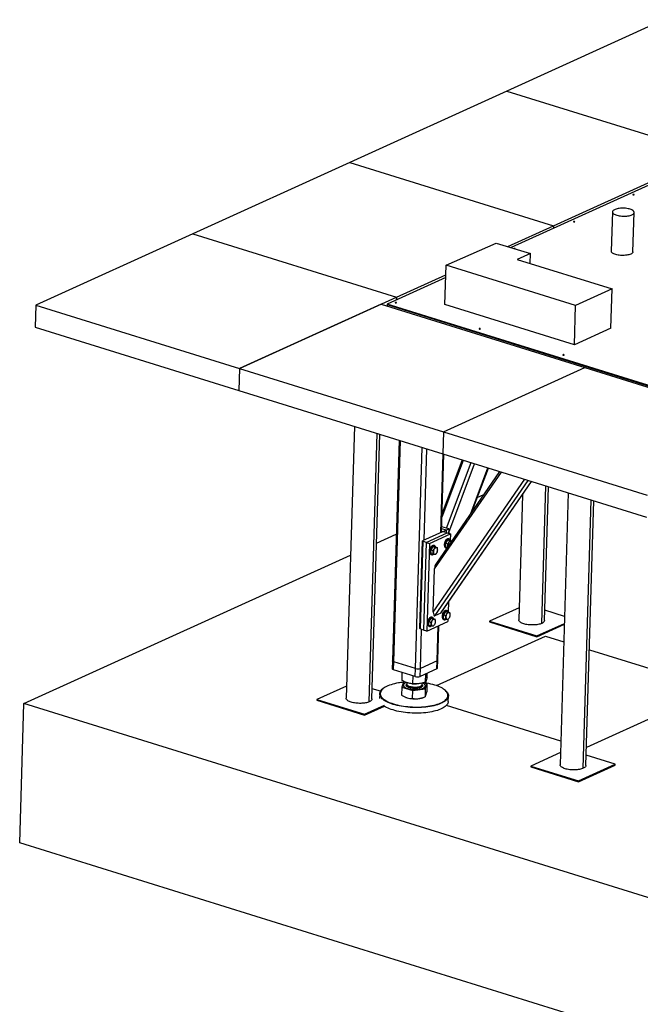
# Model space of a CAD drawing. Header units: millimetres. Extents: x 5 to 589, y 5 to 415.
# Tile 55 of 104: x 336 to 372, y 134 to 192. Entities that reach past the tile are written whole.
import ezdxf

# ---------------------------------------------------------------- set-up
doc = ezdxf.new("R2010")
doc.units = ezdxf.units.MM
doc.layers.add('TRAIT-FORT', color=4, linetype='Continuous', lineweight=25)

msp = doc.modelspace()

# ---------------------------------------------------------------- linework, layer by layer
at = {"layer": 'TRAIT-FORT', "color": 4, "linetype": 'Continuous', "lineweight": 25}
for p, q in [((373.6677, 191.73188), (364.51516, 187.57346)), ((364.51516, 187.57346), (355.36263, 183.41504)), ((364.51516, 187.57346), (376.3919, 183.87938)), ((367.23937, 179.72096), (376.3919, 183.87938)), ((355.36263, 183.41504), (346.2101, 179.25662)), ((355.36263, 183.41504), (367.23937, 179.72096)), ((375.38404, 183.26996), (364.7695, 178.44728)), ((370.66891, 180.53229), (370.6004, 178.24535)), ((371.86343, 178.20751), (371.93194, 180.49445)), ((364.56938, 178.50786), (367.23937, 179.72096)), ((367.23937, 179.72096), (367.23477, 179.56737)), ((346.2101, 179.25662), (337.05756, 175.0982)), ((346.2101, 179.25662), (358.08684, 175.56254)), ((360.96803, 177.42175), (363.87966, 178.71666)), ((363.87966, 178.71666), (365.88112, 178.11077)), ((365.88112, 178.11077), (365.11556, 177.76295)), ((365.86374, 177.53064), (365.88112, 178.11077)), ((360.89952, 175.13481), (360.96803, 177.42175)), ((368.51473, 175.07446), (360.96803, 177.42175)), ((365.11556, 177.76295), (370.64989, 176.04457)), ((358.08684, 175.56254), (360.95132, 176.86401)), ((360.94672, 176.71041), (357.53675, 175.16111)), ((370.64989, 176.04457), (368.51473, 175.07446)), ((370.58138, 173.75763), (370.64989, 176.04457)), ((337.05756, 175.0982), (337.01931, 173.82123)), ((337.05756, 175.0982), (348.93431, 171.40412)), ((348.93431, 171.40412), (358.08684, 175.56254)), ((357.18626, 175.15337), (348.93431, 171.40412)), ((357.18626, 175.15337), (369.063, 171.45929)), ((357.53571, 175.12628), (357.53329, 175.04543)), ((357.53675, 175.16111), (357.53571, 175.12628)), ((357.53571, 175.12628), (382.47686, 167.36871)), ((380.79433, 167.89204), (357.53571, 175.12628)), ((382.47791, 167.40354), (357.53675, 175.16111)), ((358.08684, 175.56254), (358.08224, 175.40895)), ((368.44621, 172.78752), (360.89952, 175.13481)), ((368.44621, 172.78752), (368.51473, 175.07446)), ((337.01931, 173.82123), (348.89605, 170.12715)), ((370.58138, 173.75763), (368.44621, 172.78752)), ((348.93431, 171.40412), (348.89605, 170.12715)), ((348.93431, 171.40412), (360.81105, 167.71004)), ((360.81105, 167.71004), (369.063, 171.45929)), ((369.063, 171.45929), (380.93975, 167.76521)), ((348.89605, 170.12715), (360.77279, 166.43307)), ((355.6233, 168.03474), (355.14862, 152.18944)), ((356.49212, 151.98215), (356.96055, 167.61881)), ((356.64794, 152.14428), (357.11012, 167.57229)), ((360.81105, 167.71004), (360.77279, 166.43307)), ((360.81105, 167.71004), (372.68779, 164.01596)), ((358.23007, 167.22395), (357.84511, 154.3738)), ((357.92299, 154.31236), (358.30905, 167.19938)), ((359.18984, 153.91833), (359.5759, 166.80534)), ((359.69419, 161.4006), (359.85352, 166.719)), ((360.67046, 161.84417), (360.80761, 166.42224)), ((360.71128, 161.86271), (360.8475, 166.40983)), ((360.77279, 166.43307), (372.64953, 162.73899)), ((360.73838, 162.76756), (361.97747, 166.05837)), ((361.91449, 166.07796), (360.74447, 162.97056)), ((360.99336, 162.09399), (362.43274, 165.91677)), ((361.12186, 161.84407), (362.63201, 165.85479)), ((360.30162, 159.72203), (364.19134, 165.36978)), ((364.09313, 165.40033), (360.36884, 159.99277)), ((362.41001, 162.95648), (363.41017, 165.61275)), ((362.4709, 163.0449), (363.43488, 165.60507)), ((360.22648, 157.21377), (365.55218, 164.94651)), ((360.31023, 156.99588), (365.74475, 164.88662)), ((360.66108, 157.15528), (365.94328, 164.82487)), ((360.69316, 157.1856), (365.9525, 164.822)), ((366.54522, 156.54975), (366.78528, 164.56298)), ((366.70105, 156.71187), (366.93485, 164.51646)), ((368.09388, 164.15596), (367.6192, 148.31065)), ((362.78802, 163.8871), (363.17069, 164.06097)), ((365.42018, 164.04908), (365.20173, 156.75703)), ((368.96269, 148.10337), (369.43113, 163.74003)), ((369.11852, 148.26549), (369.5807, 163.6935)), ((360.76199, 161.88575), (359.60267, 161.35902)), ((359.8097, 161.27127), (361.03003, 161.82573)), ((360.71312, 161.9243), (360.75291, 161.91192)), ((360.97555, 161.98278), (360.71728, 162.06311)), ((361.12809, 162.05209), (360.72075, 162.17879)), ((360.75199, 161.88121), (360.75291, 161.91192)), ((360.75291, 161.91192), (360.82301, 161.91347)), ((360.83209, 161.8873), (360.76199, 161.88575)), ((360.82301, 161.91347), (360.82222, 161.88708)), ((360.97555, 161.98278), (360.82301, 161.91347)), ((361.03003, 161.82573), (360.83209, 161.8873)), ((360.97555, 161.98278), (360.97139, 161.84397)), ((360.97555, 161.98278), (361.12809, 162.05209)), ((361.03003, 161.82573), (361.22798, 161.76416)), ((361.12809, 162.05209), (361.12047, 161.7976)), ((356.91985, 161.22092), (358.06583, 161.7416)), ((359.44965, 156.25113), (359.60267, 161.35902)), ((359.61175, 161.33284), (359.45873, 156.22496)), ((359.60267, 161.35902), (359.61175, 161.33284)), ((359.8097, 161.27127), (359.61175, 161.33284)), ((359.8097, 161.27127), (359.65668, 156.16339)), ((359.8097, 161.27127), (360.00764, 161.20971)), ((360.00764, 161.20971), (361.22798, 161.76416)), ((361.05889, 161.42206), (360.93535, 161.23036)), ((361.05889, 161.42206), (361.17757, 161.38515)), ((361.05889, 161.42206), (361.19415, 161.39603)), ((361.15228, 161.46692), (361.11269, 161.47923)), ((361.19415, 161.39603), (361.31039, 161.35987)), ((361.22798, 161.76416), (361.21718, 161.40384)), ((360.00764, 161.20971), (359.85462, 156.10182)), ((360.20466, 161.03394), (360.08111, 160.84224)), ((360.08111, 160.84224), (360.19979, 160.80533)), ((360.09283, 160.62451), (360.08111, 160.84224)), ((360.20466, 161.03394), (360.32333, 160.99703)), ((360.20466, 161.03394), (360.33991, 161.00791)), ((360.29805, 161.0788), (360.25846, 161.09111)), ((360.33991, 161.00791), (360.45859, 160.97099)), ((360.93535, 161.23036), (361.05403, 161.19345)), ((360.94707, 161.01263), (360.93535, 161.23036)), ((360.94707, 161.01263), (361.04933, 160.98082)), ((360.94934, 160.95405), (360.98893, 160.94174)), ((336.36203, 151.88055), (355.39847, 160.52969)), ((360.09283, 160.62451), (360.21151, 160.5876)), ((360.09511, 160.56593), (360.1347, 160.55362)), ((360.22648, 157.21377), (360.30162, 159.72203)), ((360.93369, 157.24289), (360.81015, 157.05119)), ((360.93369, 157.24289), (361.05237, 157.20597)), ((360.93369, 157.24289), (361.06895, 157.21685)), ((361.02708, 157.28774), (360.9875, 157.30005)), ((361.1089, 157.78924), (361.09199, 157.22466)), ((365.2229, 157.464), (363.49797, 156.68028)), ((367.87808, 156.95245), (366.71905, 157.31295)), ((359.85462, 156.10182), (361.07496, 156.65628)), ((360.07946, 156.85477), (359.95592, 156.66307)), ((359.95592, 156.66307), (360.07459, 156.62615)), ((359.96763, 156.44533), (359.95592, 156.66307)), ((360.07946, 156.85477), (360.19814, 156.81785)), ((360.07946, 156.85477), (360.21471, 156.82873)), ((360.17285, 156.89962), (360.13326, 156.91194)), ((360.21471, 156.82873), (360.33339, 156.79182)), ((360.66108, 157.15528), (360.31023, 156.99588)), ((360.81015, 157.05119), (360.92883, 157.01427)), ((360.82187, 156.83345), (360.81015, 157.05119)), ((360.82187, 156.83345), (360.94055, 156.79654)), ((360.82415, 156.77487), (360.86373, 156.76256)), ((361.06895, 157.21685), (361.18763, 157.17994)), ((361.07847, 156.77334), (361.07496, 156.65628)), ((363.49797, 156.68028), (363.49658, 156.63384)), ((363.49797, 156.68028), (366.26921, 155.81833)), ((359.45873, 156.22496), (359.44965, 156.25113)), ((359.65668, 156.16339), (359.45873, 156.22496)), ((359.47023, 153.92452), (359.5384, 156.20018)), ((359.85462, 156.10182), (359.65668, 156.16339)), ((359.96763, 156.44533), (360.08631, 156.40842)), ((359.96991, 156.38675), (360.0095, 156.37444)), ((360.4465, 154.36808), (360.50732, 156.39838)), ((360.48805, 154.41135), (360.54814, 156.41692)), ((363.49658, 156.63384), (366.26782, 155.77189)), ((366.26782, 155.77189), (367.86445, 156.49731)), ((366.26921, 155.81833), (367.86584, 156.54375)), ((360.41101, 152.92232), (366.76583, 155.80961)), ((366.26921, 155.81833), (366.26782, 155.77189)), ((366.76583, 155.80961), (367.83389, 155.4774)), ((369.32071, 155.01495), (376.66311, 152.73121)), ((357.84511, 154.3738), (357.8312, 153.90944)), ((360.4465, 154.36808), (359.47023, 153.92452)), ((360.43259, 153.90373), (360.4465, 154.36808)), ((360.47414, 153.947), (360.48805, 154.41135)), ((357.90908, 153.84801), (357.92299, 154.31236)), ((359.17593, 153.45397), (357.90908, 153.84801)), ((359.18984, 153.91833), (357.92299, 154.31236)), ((359.17593, 153.45397), (359.18984, 153.91833)), ((359.45632, 153.46017), (359.47023, 153.92452)), ((360.43259, 153.90373), (359.45632, 153.46017)), ((358.40427, 153.2199), (358.41835, 153.68961)), ((359.03865, 153.02708), (359.05259, 153.49234)), ((359.76871, 153.12329), (359.78326, 153.60871)), ((359.8644, 153.41233), (359.87148, 153.64879)), ((355.1698, 152.8964), (353.44486, 152.11269)), ((357.15517, 152.59319), (356.66594, 152.74536)), ((357.30478, 152.75223), (357.28127, 152.73338)), ((358.39256, 152.829), (358.37876, 152.36827)), ((358.48825, 153.11804), (358.39256, 152.829)), ((358.39256, 152.829), (359.02694, 152.63617)), ((358.48418, 152.94899), (358.48404, 152.94435)), ((358.58862, 153.13127), (358.48825, 153.11804)), ((358.67759, 153.09759), (358.67517, 153.01682)), ((358.9934, 153.03077), (359.01696, 153.02853)), ((359.01314, 152.17545), (359.02694, 152.63617)), ((359.02694, 152.63617), (359.757, 152.73239)), ((359.23429, 153.02202), (359.24761, 153.02248)), ((359.57151, 152.97173), (359.57476, 152.98987)), ((359.57476, 152.98987), (359.57714, 153.06902)), ((359.85269, 153.02143), (359.64242, 153.08535)), ((359.757, 152.73239), (359.7432, 152.27166)), ((359.75659, 152.88033), (359.76121, 152.90609)), ((359.757, 152.73239), (359.85269, 153.02143)), ((359.76121, 152.90609), (359.76135, 152.91073)), ((359.85269, 153.02143), (359.83888, 152.56071)), ((360.9492, 152.6235), (360.92686, 152.64372)), ((376.66311, 152.73121), (369.15004, 149.31767)), ((353.44486, 152.11269), (353.44347, 152.06625)), ((353.44347, 152.06625), (356.21471, 151.2043)), ((353.44486, 152.11269), (356.2161, 151.25073)), ((357.10732, 152.44413), (357.09897, 152.16552)), ((358.59603, 152.25061), (358.60403, 152.24722)), ((359.59971, 152.21739), (359.64306, 152.23276)), ((361.09578, 151.99931), (361.10552, 152.32436)), ((336.11859, 143.75438), (336.36203, 151.88055)), ((490.75966, 103.85751), (336.36203, 151.88055)), ((356.21471, 151.2043), (357.37443, 151.73121)), ((356.2161, 151.25073), (357.37295, 151.77634)), ((367.66063, 149.69365), (360.98693, 151.7694)), ((356.2161, 151.25073), (356.21471, 151.2043)), ((367.64038, 149.01762), (365.91544, 148.2339)), ((370.82227, 148.34225), (369.13652, 148.86657)), ((365.91544, 148.2339), (365.91405, 148.18747)), ((365.91405, 148.18747), (368.68529, 147.32551)), ((365.91544, 148.2339), (368.68668, 147.37195)), ((368.68529, 147.32551), (370.82088, 148.29581)), ((368.68668, 147.37195), (370.82227, 148.34225)), ((370.82088, 148.29581), (370.82227, 148.34225)), ((368.68668, 147.37195), (368.68529, 147.32551)), ((490.51622, 95.73133), (336.11859, 143.75438))]:
    msp.add_line(p, q, dxfattribs=at)
at = {"layer": 'TRAIT-FORT', "color": 4, "linetype": 'Continuous', "lineweight": 25, "flags": 128}
for points in [[(371.92229, 181.52138), (371.92921, 181.52637), (371.93027, 181.5321), (371.92528, 181.5377), (371.91502, 181.54232), (371.90104, 181.54524), (371.88548, 181.54603), (371.87069, 181.54457), (371.85894, 181.54108), (371.85201, 181.53608), (371.85096, 181.53035), (371.85595, 181.52475), (371.86621, 181.52014), (371.88019, 181.51721), (371.89575, 181.51642), (371.91053, 181.51788), (371.92229, 181.52138)], [(371.80067, 180.35778), (371.84276, 180.37958), (371.87723, 180.40327), (371.9036, 180.4285), (371.92151, 180.45492), (371.9307, 180.48217), (371.93104, 180.50985), (371.92252, 180.53758), (371.90528, 180.56497), (371.87954, 180.59164), (371.84568, 180.61721), (371.80416, 180.64132), (371.75557, 180.66363), (371.70059, 180.68383), (371.63999, 180.70165), (371.57462, 180.71682), (371.50541, 180.72913), (371.43332, 180.73841), (371.35936, 180.74454), (371.28458, 180.74742), (371.21002, 180.74701), (371.13673, 180.74333), (371.06573, 180.73641), (370.99803, 180.72637), (370.93458, 180.71334), (370.87626, 180.69749), (370.8239, 180.67907), (370.77822, 180.65832), (370.73988, 180.63553), (370.7094, 180.61103), (370.68722, 180.58515), (370.67365, 180.55827), (370.66888, 180.53076), (370.67297, 180.50301), (370.68587, 180.4754), (370.7074, 180.44832), (370.73726, 180.42216), (370.77501, 180.39728), (370.82015, 180.37402), (370.87203, 180.35273), (370.92992, 180.33368), (370.99301, 180.31716), (371.06041, 180.3034), (371.13119, 180.29258), (371.20434, 180.28486), (371.27884, 180.28035), (371.35365, 180.27911), (371.4277, 180.28116), (371.49997, 180.28647), (371.56944, 180.29496), (371.63514, 180.30652), (371.69613, 180.32099), (371.75157, 180.33815), (371.80067, 180.35778)], [(368.45958, 179.94811), (368.46651, 179.9531), (368.46756, 179.95883), (368.46257, 179.96443), (368.45231, 179.96905), (368.43833, 179.97197), (368.42277, 179.97277), (368.40799, 179.9713), (368.39623, 179.96781), (368.38931, 179.96282), (368.38825, 179.95708), (368.39324, 179.95148), (368.4035, 179.94687), (368.41748, 179.94394), (368.43304, 179.94315), (368.44783, 179.94461), (368.45958, 179.94811)], [(365.00103, 178.37719), (365.0038, 178.37983), (365.00485, 178.38557), (364.99987, 178.39117), (364.9896, 178.39578), (364.97563, 178.3987), (364.96006, 178.3995), (364.94528, 178.39803), (364.93805, 178.39626)], [(371.73216, 178.07084), (371.68306, 178.05121), (371.62762, 178.03405), (371.56663, 178.01959), (371.50093, 178.00803), (371.43146, 177.99953), (371.35919, 177.99422), (371.28514, 177.99217), (371.21033, 177.99341), (371.13583, 177.99792), (371.06268, 178.00564), (370.9919, 178.01646), (370.9245, 178.03023), (370.86141, 178.04675), (370.80352, 178.06579), (370.75164, 178.08708), (370.7065, 178.11034), (370.66875, 178.13522), (370.63889, 178.16138), (370.61736, 178.18846), (370.60446, 178.21607), (370.60037, 178.24382), (370.6004, 178.24535)], [(371.86343, 178.20751), (371.86219, 178.19523), (371.853, 178.16799), (371.83509, 178.14156), (371.80872, 178.11633), (371.77425, 178.09265), (371.73216, 178.07084)], [(358.07145, 175.2283), (358.07838, 175.2333), (358.07943, 175.23903), (358.07445, 175.24463), (358.06419, 175.24924), (358.05021, 175.25217), (358.03464, 175.25296), (358.01986, 175.2515), (358.00811, 175.248), (358.00118, 175.24301), (358.00013, 175.23728), (358.00511, 175.23168), (358.01537, 175.22706), (358.02935, 175.22414), (358.04492, 175.22335), (358.0597, 175.22481), (358.07145, 175.2283)], [(362.96071, 173.70757), (362.96764, 173.71257), (362.96869, 173.7183), (362.96371, 173.7239), (362.95345, 173.72851), (362.93947, 173.73144), (362.9239, 173.73223), (362.90912, 173.73077), (362.89737, 173.72727), (362.89044, 173.72228), (362.88939, 173.71655), (362.89437, 173.71095), (362.90463, 173.70633), (362.91861, 173.70341), (362.93418, 173.70262), (362.94896, 173.70408), (362.96071, 173.70757)], [(367.84997, 172.18684), (367.8569, 172.19184), (367.85795, 172.19757), (367.85297, 172.20317), (367.84271, 172.20778), (367.82873, 172.21071), (367.81316, 172.2115), (367.79838, 172.21004), (367.78663, 172.20654), (367.7797, 172.20155), (367.77865, 172.19582), (367.78363, 172.19022), (367.79389, 172.1856), (367.80787, 172.18268), (367.82344, 172.18189), (367.83822, 172.18335), (367.84997, 172.18684)], [(360.87895, 161.24405), (360.86866, 161.19627), (360.86358, 161.14914), (360.86388, 161.10419), (360.86956, 161.06285), (360.88043, 161.02645), (360.89613, 160.99617), (360.91618, 160.97297), (360.93991, 160.9576), (360.94934, 160.95405)], [(361.11269, 161.47923), (361.10911, 161.48026), (361.0813, 161.48304), (361.05188, 161.47725), (361.02178, 161.46309), (360.99198, 161.441), (360.96344, 161.41171), (360.93707, 161.37615), (360.91371, 161.33545), (360.89413, 161.29094), (360.87895, 161.24405)], [(361.2234, 161.38873), (361.21392, 161.41049), (361.19597, 161.43734), (361.174, 161.4567), (361.1487, 161.46795), (361.12089, 161.47072), (361.09147, 161.46494), (361.06137, 161.45077), (361.03157, 161.42869), (361.00303, 161.3994), (360.97666, 161.36383), (360.9533, 161.32314), (360.93372, 161.27863), (360.91854, 161.23173)], [(361.2955, 161.33825), (361.28426, 161.34701), (361.26229, 161.35571), (361.23799, 161.35591), (361.21243, 161.34761), (361.18673, 161.33116), (361.16202, 161.30728), (361.13936, 161.27702), (361.11975, 161.2417), (361.10405, 161.20286), (361.09295, 161.1622), (361.08692, 161.1215), (361.08624, 161.08254)], [(360.02471, 160.85593), (360.01442, 160.80815), (360.00934, 160.76102), (360.00965, 160.71607), (360.01533, 160.67473), (360.02619, 160.63833), (360.0419, 160.60805), (360.06194, 160.58485), (360.08567, 160.56948), (360.09511, 160.56593)], [(360.25846, 161.09111), (360.25487, 161.09214), (360.22706, 161.09492), (360.19764, 161.08913), (360.16754, 161.07497), (360.13775, 161.05289), (360.1092, 161.02359), (360.08283, 160.98803), (360.05948, 160.94733), (360.0399, 160.90282), (360.02471, 160.85593)], [(360.0643, 160.84361), (360.05401, 160.79583), (360.04893, 160.74871), (360.04924, 160.70376), (360.05491, 160.66241), (360.06578, 160.62602), (360.08149, 160.59573), (360.10153, 160.57253), (360.12526, 160.55717), (360.15192, 160.55013), (360.18066, 160.55164), (360.21054, 160.56165), (360.2406, 160.57985), (360.24136, 160.58041)], [(360.36988, 160.99858), (360.35968, 161.02237), (360.34174, 161.04922), (360.31976, 161.06858), (360.29446, 161.07983), (360.26665, 161.0826), (360.23723, 161.07682), (360.20713, 161.06266), (360.17733, 161.04057), (360.14879, 161.01128), (360.12242, 160.97571), (360.09907, 160.93502), (360.07949, 160.89051), (360.0643, 160.84361)], [(360.232, 160.69442), (360.23669, 160.6589), (360.24655, 160.62836), (360.26115, 160.60415), (360.27984, 160.58733), (360.30181, 160.57863), (360.32611, 160.57842), (360.35167, 160.58673), (360.37737, 160.60318), (360.40209, 160.62706), (360.42474, 160.65732), (360.44435, 160.69264), (360.46005, 160.73148), (360.47115, 160.77214), (360.47718, 160.81284), (360.47786, 160.8518), (360.47317, 160.88732), (360.46331, 160.91786), (360.44872, 160.94206), (360.43003, 160.95889), (360.40805, 160.96759), (360.38375, 160.96779), (360.3582, 160.95949), (360.3325, 160.94304), (360.30778, 160.91916), (360.28512, 160.8889), (360.26551, 160.85358), (360.24982, 160.81474), (360.23871, 160.77408), (360.23269, 160.73338), (360.232, 160.69442)], [(360.91854, 161.23173), (360.90824, 161.18395), (360.90317, 161.13683), (360.90347, 161.09187), (360.90915, 161.05053), (360.92002, 161.01414), (360.93572, 160.98385), (360.95577, 160.96065), (360.9795, 160.94529), (361.00616, 160.93825), (361.01977, 160.9379)], [(361.08624, 161.08254), (361.09093, 161.04701), (361.09194, 161.04269)], [(360.9875, 157.30005), (360.98391, 157.30108), (360.9561, 157.30386), (360.92668, 157.29807), (360.89658, 157.28391), (360.86679, 157.26183), (360.83824, 157.23253), (360.81187, 157.19697), (360.78852, 157.15628), (360.76894, 157.11177), (360.75375, 157.06487)], [(361.09892, 157.20753), (361.08872, 157.23131), (361.07078, 157.25816), (361.0488, 157.27752), (361.0235, 157.28877), (360.99569, 157.29155), (360.96627, 157.28576), (360.93617, 157.2716), (360.90637, 157.24951), (360.87783, 157.22022), (360.85146, 157.18465), (360.82811, 157.14396), (360.80852, 157.09945), (360.79334, 157.05256)], [(359.89952, 156.67675), (359.88922, 156.62897), (359.88415, 156.58185), (359.88445, 156.53689), (359.89013, 156.49555), (359.90099, 156.45915), (359.9167, 156.42887), (359.93674, 156.40567), (359.96048, 156.3903), (359.96991, 156.38675)], [(360.13326, 156.91194), (360.12968, 156.91297), (360.10187, 156.91574), (360.07244, 156.90995), (360.04235, 156.89579), (360.01255, 156.87371), (359.984, 156.84441), (359.95763, 156.80885), (359.93428, 156.76816), (359.9147, 156.72365), (359.89952, 156.67675)], [(359.93911, 156.66444), (359.92881, 156.61666), (359.92373, 156.56953), (359.92404, 156.52458), (359.92972, 156.48324), (359.94058, 156.44684), (359.95629, 156.41656), (359.97633, 156.39336), (360.00006, 156.37799), (360.02673, 156.37095), (360.05546, 156.37246), (360.08534, 156.38248), (360.11541, 156.40067), (360.11616, 156.40123)], [(360.24469, 156.81941), (360.23449, 156.84319), (360.21654, 156.87004), (360.19456, 156.8894), (360.16927, 156.90065), (360.14146, 156.90343), (360.11203, 156.89764), (360.08194, 156.88348), (360.05214, 156.8614), (360.02359, 156.8321), (359.99722, 156.79654), (359.97387, 156.75584), (359.95429, 156.71133), (359.93911, 156.66444)], [(360.10681, 156.51524), (360.1115, 156.47972), (360.12135, 156.44919), (360.13595, 156.42498), (360.15464, 156.40816), (360.17662, 156.39945), (360.20091, 156.39925), (360.22647, 156.40755), (360.25217, 156.424), (360.27689, 156.44788), (360.29955, 156.47814), (360.31915, 156.51346), (360.33485, 156.5523), (360.34596, 156.59296), (360.35198, 156.63366), (360.35266, 156.67262), (360.34797, 156.70815), (360.33812, 156.73868), (360.32352, 156.76289), (360.30483, 156.77971), (360.28285, 156.78841), (360.25856, 156.78862), (360.233, 156.78031), (360.2073, 156.76386), (360.18258, 156.73999), (360.15992, 156.70972), (360.14032, 156.6744), (360.12462, 156.63557), (360.11351, 156.59491), (360.10749, 156.55421), (360.10681, 156.51524)], [(360.75375, 157.06487), (360.74346, 157.01709), (360.73838, 156.96997), (360.73869, 156.92501), (360.74436, 156.88367), (360.75523, 156.84727), (360.77094, 156.81699), (360.79098, 156.79379), (360.81471, 156.77842), (360.82415, 156.77487)], [(360.79334, 157.05256), (360.78305, 157.00478), (360.77797, 156.95765), (360.77828, 156.9127), (360.78395, 156.87136), (360.79482, 156.83496), (360.81053, 156.80468), (360.83057, 156.78148), (360.8543, 156.76611), (360.88096, 156.75907), (360.90969, 156.76058), (360.93958, 156.7706), (360.96964, 156.78879), (360.9704, 156.78935)], [(360.96104, 156.90336), (360.96573, 156.86784), (360.97559, 156.8373), (360.99019, 156.8131), (361.00888, 156.79627), (361.03085, 156.78757), (361.05515, 156.78737), (361.08071, 156.79567), (361.10641, 156.81212), (361.13113, 156.836), (361.15378, 156.86626), (361.17339, 156.90158), (361.18909, 156.94042), (361.20019, 156.98108), (361.20622, 157.02178), (361.2069, 157.06074), (361.20221, 157.09627), (361.19235, 157.1268), (361.17776, 157.15101), (361.15906, 157.16783), (361.13709, 157.17653), (361.11279, 157.17674), (361.08724, 157.16843), (361.06154, 157.15198), (361.03682, 157.1281), (361.01416, 157.09784), (360.99455, 157.06252), (360.97886, 157.02368), (360.96775, 156.98303), (360.96173, 156.94233), (360.96104, 156.90336)], [(357.92299, 154.31236), (357.89444, 154.32304), (357.87168, 154.33543), (357.85558, 154.34907), (357.84676, 154.36343), (357.84511, 154.3738)], [(357.92299, 154.31236), (357.89444, 154.32304), (357.87168, 154.33543), (357.85558, 154.34907), (357.84676, 154.36343), (357.84511, 154.3738)], [(357.90908, 153.84801), (357.88053, 153.85868), (357.85777, 153.87108), (357.84167, 153.88472), (357.83285, 153.89908), (357.8312, 153.90944)], [(360.9492, 152.6235), (360.96056, 152.613), (361.00636, 152.56536), (361.04368, 152.51692), (361.07234, 152.46789), (361.09222, 152.41848), (361.10324, 152.36893), (361.10533, 152.31943), (361.0985, 152.27023), (361.08277, 152.22154), (361.05821, 152.17358), (361.02494, 152.12655), (360.9831, 152.08068), (360.93287, 152.03616), (360.87449, 151.9932), (360.80821, 151.95198), (360.73433, 151.91269), (360.65319, 151.87551), (360.56513, 151.8406), (360.47056, 151.80812), (360.36989, 151.77822), (360.26358, 151.75102), (360.15211, 151.72665), (360.03596, 151.70521), (359.91566, 151.68681), (359.79175, 151.67152), (359.66478, 151.65942), (359.53531, 151.65055), (359.40393, 151.64496), (359.27122, 151.64267), (359.13777, 151.6437), (359.00418, 151.64803), (358.87105, 151.65565), (358.73897, 151.66652), (358.60853, 151.6806), (358.48032, 151.69782), (358.3549, 151.71811), (358.23284, 151.74137), (358.11468, 151.76751), (358.00095, 151.79639), (357.89216, 151.82791), (357.78878, 151.86191), (357.6913, 151.89824), (357.60013, 151.93674), (357.5157, 151.97724), (357.43836, 152.01956), (357.36848, 152.06351), (357.30636, 152.10889), (357.25228, 152.1555), (357.20648, 152.20313), (357.16916, 152.25157), (357.1405, 152.3006), (357.12062, 152.35001), (357.1096, 152.39957), (357.10751, 152.44906), (357.11434, 152.49826), (357.13007, 152.54695), (357.15463, 152.59492), (357.1879, 152.64194), (357.22974, 152.68781), (357.27997, 152.73233), (357.28127, 152.73338)], [(358.18919, 153.07801), (358.0745, 153.05684), (357.96442, 153.03278), (357.85944, 153.00592), (357.76003, 152.97638), (357.66664, 152.94431), (357.57968, 152.90984), (357.49955, 152.87312), (357.42659, 152.83433), (357.36114, 152.79363), (357.30349, 152.7512), (357.2539, 152.70724), (357.21258, 152.66194), (357.17972, 152.6155), (357.15547, 152.56813), (357.13994, 152.52005), (357.13319, 152.47146), (357.13526, 152.42259), (357.14613, 152.37365), (357.16577, 152.32486), (357.19407, 152.27644), (357.23092, 152.22861), (357.27615, 152.18157), (357.32956, 152.13555), (357.3909, 152.09073), (357.45991, 152.04734), (357.53628, 152.00555), (357.61966, 151.96555), (357.70968, 151.92753), (357.80595, 151.89165), (357.90803, 151.85808), (358.01546, 151.82696), (358.12777, 151.79843), (358.24445, 151.77263), (358.36499, 151.74965), (358.48884, 151.72962), (358.61545, 151.71261), (358.74426, 151.69871), (358.87469, 151.68797), (359.00616, 151.68045), (359.13807, 151.67617), (359.26985, 151.67516), (359.4009, 151.67742), (359.53064, 151.68294), (359.65849, 151.6917), (359.78388, 151.70365), (359.90624, 151.71874), (360.02504, 151.73692), (360.13973, 151.75808), (360.24981, 151.78215), (360.35479, 151.80901), (360.4542, 151.83854), (360.54759, 151.87062), (360.63455, 151.90509), (360.71468, 151.9418), (360.78764, 151.9806), (360.85309, 152.0213), (360.91074, 152.06373), (360.96033, 152.10769), (361.00165, 152.15299), (361.03451, 152.19943), (361.05876, 152.24679), (361.07429, 152.29488), (361.08104, 152.34346), (361.07897, 152.39233), (361.06809, 152.44127), (361.04846, 152.49006), (361.02016, 152.53848), (360.98331, 152.58632), (360.93808, 152.63335), (360.88467, 152.67938), (360.82333, 152.72419), (360.75432, 152.76759), (360.67795, 152.80938), (360.59457, 152.84938), (360.50455, 152.8874), (360.40828, 152.92327), (360.3062, 152.95685), (360.19877, 152.98797), (360.08646, 153.01649), (359.96977, 153.0423), (359.84924, 153.06527), (359.72539, 153.08531), (359.66636, 153.09366)], [(358.48404, 152.94435), (358.48503, 152.92825), (358.49381, 152.90021), (358.51141, 152.87252), (358.53759, 152.84558), (358.57199, 152.81975), (358.61411, 152.7954), (358.66337, 152.77287), (358.71908, 152.75248), (358.78046, 152.73452), (358.84664, 152.71923), (358.91669, 152.70684), (358.98963, 152.69751), (359.06444, 152.69137), (359.14007, 152.68852), (359.21545, 152.689), (359.28953, 152.69279), (359.36127, 152.69984), (359.42965, 152.71005), (359.49373, 152.72329), (359.55259, 152.73936), (359.60542, 152.75804), (359.65148, 152.77906), (359.69011, 152.80214), (359.72077, 152.82695), (359.74304, 152.85313), (359.75659, 152.88033)], [(358.65932, 153.10445), (358.61605, 153.0868), (358.57363, 153.06471), (358.53893, 153.04073), (358.51241, 153.01519), (358.49447, 152.98845), (358.48535, 152.96089), (358.48517, 152.93289), (358.49395, 152.90486), (358.51155, 152.87717), (358.53773, 152.85022), (358.57213, 152.82439), (358.61425, 152.80004), (358.66351, 152.77751), (358.71922, 152.75713), (358.7806, 152.73916), (358.84678, 152.72388), (358.91683, 152.71148), (358.98977, 152.70215), (359.06458, 152.69602), (359.14021, 152.69317), (359.21559, 152.69364), (359.28967, 152.69743), (359.3614, 152.70448), (359.42979, 152.7147), (359.49387, 152.72793), (359.55273, 152.744), (359.60556, 152.76268), (359.65162, 152.78371), (359.69025, 152.80678), (359.72091, 152.83159), (359.74318, 152.85777), (359.75673, 152.88497), (359.75673, 152.88497)], [(358.67958, 152.99154), (358.67908, 152.9904), (358.67369, 152.9674), (358.67706, 152.94412), (358.68911, 152.92102), (358.70962, 152.89854), (358.73819, 152.87712), (358.77425, 152.85718), (358.81711, 152.83911), (358.86593, 152.82326), (358.91977, 152.80993), (358.97757, 152.79939), (359.0382, 152.79184), (359.1005, 152.78743), (359.16325, 152.78624), (359.22522, 152.7883), (359.28521, 152.79357), (359.34205, 152.80194), (359.39464, 152.81325), (359.44195, 152.82729), (359.48306, 152.84377), (359.51717, 152.86239), (359.54362, 152.88276), (359.56189, 152.90451), (359.57162, 152.9272), (359.57264, 152.95039), (359.56884, 152.9649)], [(358.67517, 153.01682), (358.6769, 153.00021), (358.6868, 152.97702), (358.70523, 152.95434), (358.73182, 152.93262), (358.76607, 152.91227), (358.80731, 152.8937), (358.85472, 152.87726), (358.9074, 152.86327), (358.96431, 152.85202), (359.02435, 152.8437), (359.08634, 152.8385), (359.14909, 152.8365), (359.21137, 152.83775), (359.27197, 152.84222), (359.3297, 152.84983), (359.38346, 152.86043), (359.43217, 152.87381), (359.47491, 152.88971), (359.51084, 152.90782), (359.53926, 152.92779), (359.55962, 152.94923), (359.57151, 152.97173)], [(359.75673, 152.88497), (359.76139, 152.9128), (359.75708, 152.94087), (359.74387, 152.96878), (359.72194, 152.99614), (359.6916, 153.02258), (359.65327, 153.04771), (359.6075, 153.07119), (359.60025, 153.07445)], [(358.60403, 152.24722), (358.63325, 152.23552), (358.69424, 152.21483)], [(360.02622, 151.38016), (359.90592, 151.36176), (359.78201, 151.34647), (359.65504, 151.33437), (359.52557, 151.3255), (359.39419, 151.31991), (359.26148, 151.31763), (359.12803, 151.31865), (358.99444, 151.32298), (358.86131, 151.3306), (358.72923, 151.34147), (358.5988, 151.35555), (358.47058, 151.37277), (358.34516, 151.39306), (358.2231, 151.41632), (358.10494, 151.44246), (357.99121, 151.47135), (357.88242, 151.50286), (357.77905, 151.53686), (357.68156, 151.57319), (357.5904, 151.61169), (357.50596, 151.65219), (357.42863, 151.69451), (357.37067, 151.73049)], [(361.09578, 151.99931), (361.09559, 151.99439), (361.08876, 151.94519), (361.07303, 151.89649), (361.04847, 151.84853), (361.0152, 151.8015), (360.97336, 151.75563), (360.92313, 151.71111), (360.86475, 151.66815), (360.79848, 151.62693), (360.7246, 151.58765), (360.64345, 151.55047), (360.55539, 151.51556), (360.46082, 151.48308), (360.36015, 151.45317), (360.25384, 151.42597), (360.14237, 151.4016), (360.02622, 151.38016)]]:
    msp.add_lwpolyline(points, dxfattribs=at)
at = {"layer": 'TRAIT-FORT', "color": 4, "linetype": 'Continuous', "lineweight": 25}
for centre, radius, start, end in [((360.43379, 154.42188), 0.05528, 283.295255, 349.017157), ((359.32062, 154.34806), 0.44919, 253.0741223, 289.45572), ((360.41988, 153.95753), 0.05528, 283.295255, 349.017157), ((359.3067, 153.88371), 0.44919, 253.0741223, 289.45572), ((358.89614, 148.84669), 4.28997, 95.4596962, 99.4850511), ((359.17615, 154.71198), 1.69096, 264.5980027, 271.9701648), ((359.15335, 153.8572), 1.70533, 254.3821133, 277.5176087), ((359.24737, 153.24851), 1.08965, 276.803668, 288.8653544)]:
    msp.add_arc(centre, radius, start, end, dxfattribs=at)
for centre, start_param, end_param in [((360.39315, 159.76361), 0.54346077, 1.76172901), ((360.31801, 157.25535), 1.76172901, 3.33252534), ((360.66885, 157.41476), 3.33252534, 3.68505343)]:
    msp.add_ellipse(centre, major_axis=(0.025, 0.26265), ratio=0.33651783, start_param=start_param, end_param=end_param, dxfattribs=at)
for points, knots in [([(361.12113, 161.84214), (361.12132, 161.84193), (361.13401, 161.82765), (361.14687, 161.80824), (361.15775, 161.78914), (361.15992, 161.78533)], [0, 0, 0, 0, 0.011646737, 0.802662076, 1, 1, 1, 1]), ([(361.17757, 161.38515), (361.17119, 161.36716), (361.15828, 161.33079), (361.12938, 161.27996), (361.09396, 161.23378), (361.06742, 161.20698), (361.05403, 161.19345)], [0, 0, 0, 0, 0.26460494, 0.53494775, 0.76534313, 1, 1, 1, 1]), ([(361.17757, 161.38515), (361.19365, 161.38154), (361.22616, 161.37424), (361.26453, 161.36647), (361.29343, 161.36147), (361.30632, 161.3599), (361.31282, 161.35911)], [0, 0, 0, 0, 0.26460494, 0.53494775, 0.76534313, 1, 1, 1, 1]), ([(360.32333, 160.99703), (360.31695, 160.97904), (360.30405, 160.94268), (360.27514, 160.89184), (360.23973, 160.84566), (360.21318, 160.81886), (360.19979, 160.80533)], [0, 0, 0, 0, 0.26460494, 0.53494775, 0.76534313, 1, 1, 1, 1]), ([(360.21151, 160.5876), (360.21603, 160.61343), (360.22351, 160.65615), (360.21901, 160.72289), (360.2097, 160.76975), (360.20199, 160.79743), (360.19979, 160.80533)], [0, 0, 0, 0, 0.38554949, 0.63764185, 0.89654625, 1, 1, 1, 1]), ([(360.32333, 160.99703), (360.33941, 160.99342), (360.37192, 160.98612), (360.41029, 160.97836), (360.4392, 160.97335), (360.45209, 160.97178), (360.45859, 160.97099)], [0, 0, 0, 0, 0.26460494, 0.53494775, 0.76534313, 1, 1, 1, 1]), ([(360.34676, 160.56156), (360.36183, 160.57685), (360.39228, 160.60776), (360.42761, 160.65659), (360.4536, 160.7057), (360.4647, 160.73731), (360.4703, 160.75326)], [0, 0, 0, 0, 0.26460494, 0.53494775, 0.76534313, 1, 1, 1, 1]), ([(360.4703, 160.75326), (360.47483, 160.77909), (360.4823, 160.82182), (360.47781, 160.88855), (360.46849, 160.93541), (360.46079, 160.96309), (360.45859, 160.97099)], [0, 0, 0, 0, 0.38554949, 0.63764185, 0.89654625, 1, 1, 1, 1]), ([(361.07003, 161.01088), (361.07238, 161.02532), (361.0775, 161.05673), (361.07306, 161.11109), (361.06395, 161.15786), (361.05623, 161.18555), (361.05403, 161.19345)], [0, 0, 0, 0, 0.25871456, 0.56284385, 0.87519131, 1, 1, 1, 1]), ([(360.34676, 160.56156), (360.33936, 160.56247), (360.32441, 160.56431), (360.29245, 160.57008), (360.25413, 160.57801), (360.2258, 160.58438), (360.21151, 160.5876)], [0, 0, 0, 0, 0.26460494, 0.53494775, 0.76534313, 1, 1, 1, 1]), ([(360.19814, 156.81785), (360.19175, 156.79987), (360.17885, 156.7635), (360.14994, 156.71266), (360.11453, 156.66649), (360.08799, 156.63968), (360.07459, 156.62615)], [0, 0, 0, 0, 0.26460494, 0.53494775, 0.76534313, 1, 1, 1, 1]), ([(360.19814, 156.81785), (360.21422, 156.81424), (360.24672, 156.80695), (360.2851, 156.79918), (360.314, 156.79417), (360.32689, 156.79261), (360.33339, 156.79182)], [0, 0, 0, 0, 0.26460494, 0.53494775, 0.76534313, 1, 1, 1, 1]), ([(360.34511, 156.57408), (360.34963, 156.59991), (360.35711, 156.64264), (360.35261, 156.70938), (360.3433, 156.75623), (360.33559, 156.78391), (360.33339, 156.79182)], [0, 0, 0, 0, 0.38554949, 0.63764185, 0.89654625, 1, 1, 1, 1]), ([(361.05237, 157.20597), (361.04599, 157.18798), (361.03309, 157.15162), (361.00418, 157.10078), (360.96876, 157.05461), (360.94222, 157.0278), (360.92883, 157.01427)], [0, 0, 0, 0, 0.26460494, 0.53494775, 0.76534313, 1, 1, 1, 1]), ([(360.94055, 156.79654), (360.94507, 156.82237), (360.95255, 156.86509), (360.94805, 156.93183), (360.93874, 156.97869), (360.93103, 157.00637), (360.92883, 157.01427)], [0, 0, 0, 0, 0.38554949, 0.63764185, 0.89654625, 1, 1, 1, 1]), ([(361.0758, 156.7705), (361.0684, 156.77141), (361.05345, 156.77325), (361.02149, 156.77902), (360.98317, 156.78696), (360.95484, 156.79333), (360.94055, 156.79654)], [0, 0, 0, 0, 0.26460494, 0.53494775, 0.76534313, 1, 1, 1, 1]), ([(361.05237, 157.20597), (361.06845, 157.20236), (361.10096, 157.19506), (361.13933, 157.1873), (361.16824, 157.18229), (361.18112, 157.18073), (361.18763, 157.17994)], [0, 0, 0, 0, 0.26460494, 0.53494775, 0.76534313, 1, 1, 1, 1]), ([(361.0758, 156.7705), (361.09086, 156.78579), (361.12132, 156.8167), (361.15665, 156.86554), (361.18264, 156.91464), (361.19374, 156.94625), (361.19934, 156.9622)], [0, 0, 0, 0, 0.26460494, 0.53494775, 0.76534313, 1, 1, 1, 1]), ([(361.19934, 156.9622), (361.20386, 156.98803), (361.21134, 157.03076), (361.20685, 157.0975), (361.19753, 157.14435), (361.18983, 157.17203), (361.18763, 157.17994)], [0, 0, 0, 0, 0.38554949, 0.63764185, 0.89654625, 1, 1, 1, 1]), ([(366.54522, 156.54975), (366.51306, 156.53683), (366.44874, 156.51098), (366.32703, 156.48271), (366.19252, 156.4636), (366.0483, 156.45504), (365.90048, 156.45718), (365.75458, 156.46998), (365.61626, 156.49294), (365.4908, 156.52519), (365.38311, 156.56548), (365.29698, 156.61226), (365.23703, 156.66372), (365.20416, 156.71283), (365.20452, 156.74399), (365.20467, 156.75699)], [0, 0, 0, 0, 0.07864707, 0.15729415, 0.23594122, 0.31458829, 0.39323537, 0.47188244, 0.55052951, 0.62917658, 0.70782366, 0.78647073, 0.8651178, 0.94376488, 1, 1, 1, 1]), ([(366.6981, 156.71191), (366.6988, 156.70673), (366.70195, 156.68335), (366.67817, 156.6429), (366.62879, 156.59263), (366.57308, 156.56404), (366.54522, 156.54975)], [0, 0, 0, 0, 0.08674927, 0.39116618, 0.69558309, 1, 1, 1, 1]), ([(360.08631, 156.40842), (360.09083, 156.43425), (360.09831, 156.47698), (360.09381, 156.54372), (360.0845, 156.59057), (360.07679, 156.61825), (360.07459, 156.62615)], [0, 0, 0, 0, 0.38554949, 0.63764185, 0.89654625, 1, 1, 1, 1]), ([(360.22157, 156.38238), (360.21417, 156.38329), (360.19921, 156.38513), (360.16726, 156.3909), (360.12893, 156.39884), (360.1006, 156.40521), (360.08631, 156.40842)], [0, 0, 0, 0, 0.26460494, 0.53494775, 0.76534313, 1, 1, 1, 1]), ([(360.22157, 156.38238), (360.23663, 156.39767), (360.26708, 156.42858), (360.30241, 156.47742), (360.3284, 156.52653), (360.3395, 156.55813), (360.34511, 156.57408)], [0, 0, 0, 0, 0.26460494, 0.53494775, 0.76534313, 1, 1, 1, 1]), ([(359.03865, 153.02708), (358.99604, 153.03085), (358.91532, 153.038), (358.797, 153.06107), (358.69227, 153.09097), (358.59541, 153.12715), (358.50165, 153.16866), (358.43779, 153.20227), (358.40427, 153.2199)], [0, 0, 0, 0, 0.20206835, 0.38269984, 0.55531458, 0.69299169, 0.83889419, 1, 1, 1, 1]), ([(359.8644, 153.41233), (359.85774, 153.38394), (359.84513, 153.33018), (359.82695, 153.26367), (359.81111, 153.21405), (359.79667, 153.17651), (359.78286, 153.1465), (359.77358, 153.13128), (359.76871, 153.12329)], [0, 0, 0, 0, 0.20206835, 0.38269984, 0.55531458, 0.69299169, 0.83889419, 1, 1, 1, 1]), ([(359.59412, 152.89649), (359.5891, 152.88605), (359.57875, 152.86454), (359.54186, 152.83416), (359.48811, 152.80625), (359.41766, 152.78293), (359.34841, 152.76861), (359.28904, 152.76065), (359.22925, 152.7552), (359.15413, 152.75268), (359.06519, 152.75595), (358.9782, 152.76513), (358.89342, 152.78062), (358.81427, 152.80266), (358.74632, 152.83046), (358.7028, 152.85722), (358.67712, 152.87985), (358.65832, 152.90246), (358.64539, 152.93063), (358.64944, 152.95258), (358.65141, 152.96324)], [0, 0, 0, 0, 0.058248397, 0.119985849, 0.184289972, 0.24995872, 0.315627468, 0.347816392, 0.380014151, 0.441751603, 0.5, 0.558248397, 0.619985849, 0.684289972, 0.74995872, 0.815627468, 0.847816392, 0.880014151, 0.941751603, 1, 1, 1, 1]), ([(358.65141, 152.96324), (358.65537, 152.97384), (358.66018, 152.98673), (358.67444, 152.99826), (358.67695, 153.0003)], [0, 0, 0, 0, 0.82352518, 1, 1, 1, 1]), ([(359.76871, 153.12329), (359.71971, 153.10777), (359.6269, 153.07838), (359.49079, 153.04772), (359.37028, 153.02992), (359.25877, 153.02188), (359.15081, 153.02049), (359.07725, 153.02481), (359.03865, 153.02708)], [0, 0, 0, 0, 0.20206835, 0.38269984, 0.55531458, 0.69299169, 0.83889419, 1, 1, 1, 1]), ([(359.57133, 152.97536), (359.57509, 152.97109), (359.58855, 152.9558), (359.59994, 152.92907), (359.59602, 152.90713), (359.59412, 152.89649)], [0, 0, 0, 0, 0.16647724, 0.59535758, 1, 1, 1, 1]), ([(356.49212, 151.98215), (356.45995, 151.96923), (356.39563, 151.94339), (356.27392, 151.91512), (356.13941, 151.89601), (355.99519, 151.88745), (355.84737, 151.88958), (355.70148, 151.90239), (355.56315, 151.92535), (355.43769, 151.9576), (355.33, 151.99788), (355.24387, 152.04467), (355.18392, 152.09613), (355.15105, 152.14524), (355.15141, 152.1764), (355.15156, 152.18939)], [0, 0, 0, 0, 0.07864707, 0.15729415, 0.23594122, 0.31458829, 0.39323537, 0.47188244, 0.55052951, 0.62917658, 0.70782366, 0.78647073, 0.8651178, 0.94376488, 1, 1, 1, 1]), ([(356.645, 152.14432), (356.64569, 152.13914), (356.64885, 152.11575), (356.62507, 152.07531), (356.57568, 152.02503), (356.51997, 151.99645), (356.49212, 151.98215)], [0, 0, 0, 0, 0.08674927, 0.39116618, 0.69558309, 1, 1, 1, 1]), ([(358.37876, 152.36827), (358.4298, 152.33713), (358.50678, 152.29015), (358.61298, 152.24199), (358.6671, 152.2239), (358.69424, 152.21483)], [0, 0, 0, 0, 0.49525132, 0.7468182, 1, 1, 1, 1]), ([(358.69424, 152.21483), (358.74748, 152.20155), (358.85513, 152.17469), (358.96009, 152.17519), (359.01314, 152.17545)], [0, 0, 0, 0, 0.49451073, 1, 1, 1, 1]), ([(359.01314, 152.17545), (359.07195, 152.16777), (359.16064, 152.15618), (359.28293, 152.15662), (359.34522, 152.16322), (359.37646, 152.16653)], [0, 0, 0, 0, 0.49525132, 0.7468182, 1, 1, 1, 1]), ([(359.37646, 152.16653), (359.43771, 152.17746), (359.56158, 152.19958), (359.68222, 152.24746), (359.7432, 152.27166)], [0, 0, 0, 0, 0.49451073, 1, 1, 1, 1]), ([(359.7432, 152.27166), (359.75051, 152.27964), (359.76152, 152.29167), (359.77714, 152.32453), (359.78526, 152.34759), (359.78933, 152.35916)], [0, 0, 0, 0, 0.49525132, 0.7468182, 1, 1, 1, 1]), ([(359.78933, 152.35916), (359.79744, 152.38625), (359.81382, 152.44103), (359.83047, 152.52052), (359.83888, 152.56071)], [0, 0, 0, 0, 0.49451073, 1, 1, 1, 1]), ([(368.96269, 148.10337), (368.93053, 148.09045), (368.86621, 148.06461), (368.7445, 148.03633), (368.60999, 148.01723), (368.46577, 148.00866), (368.31795, 148.0108), (368.17205, 148.0236), (368.03373, 148.04657), (367.90827, 148.07881), (367.80058, 148.1191), (367.71445, 148.16588), (367.6545, 148.21734), (367.62163, 148.26645), (367.62199, 148.29762), (367.62214, 148.31061)], [0, 0, 0, 0, 0.07864707, 0.15729415, 0.23594122, 0.31458829, 0.39323537, 0.47188244, 0.55052951, 0.62917658, 0.70782366, 0.78647073, 0.8651178, 0.94376488, 1, 1, 1, 1]), ([(369.11557, 148.26554), (369.11627, 148.26035), (369.11942, 148.23697), (369.09564, 148.19653), (369.04626, 148.14625), (368.99055, 148.11766), (368.96269, 148.10337)], [0, 0, 0, 0, 0.08674927, 0.39116618, 0.69558309, 1, 1, 1, 1])]:
    msp.add_open_spline(points, degree=3, knots=knots, dxfattribs=at)

doc.saveas('drawing.dxf')
